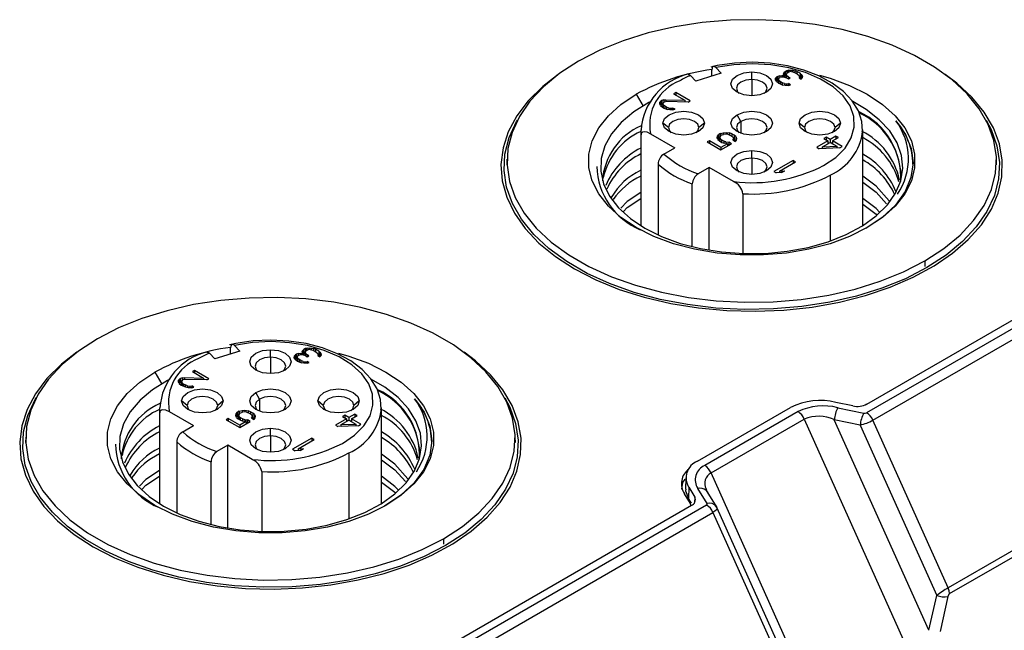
# Model space of a CAD drawing. Header units: millimetres. Extents: x 0 to 559, y 0 to 432.
# Tile 17 of 21: x 412 to 448, y 272 to 295. Entities that reach past the tile are written whole.
import ezdxf

# ---------------------------------------------------------------- set-up
doc = ezdxf.new("R2010")
doc.units = ezdxf.units.MM
doc.header["$LTSCALE"] = 2

msp = doc.modelspace()

# ---------------------------------------------------------------- linework, layer by layer
for p, q in [((437.956, 292.649), (437.033, 292.36)), ((437.614, 292.542), (437.614, 292.767)), ((437.758, 292.859), (437.956, 292.649)), ((439.081, 292.422), (439.081, 292.701)), ((440.243, 292.622), (440.259, 292.665)), ((440.287, 292.562), (440.243, 292.622)), ((440.305, 292.708), (440.259, 292.665)), ((440.259, 292.665), (440.259, 292.6)), ((440.365, 292.743), (440.305, 292.708)), ((440.305, 292.708), (440.305, 292.545)), ((440.378, 292.665), (440.348, 292.614)), ((440.348, 292.614), (440.362, 292.571)), ((440.348, 292.614), (440.348, 292.484)), ((440.425, 292.76), (440.365, 292.743)), ((440.365, 292.743), (440.365, 292.643)), ((440.378, 292.665), (440.438, 292.7)), ((440.425, 292.76), (440.499, 292.769)), ((440.425, 292.692), (440.425, 292.76)), ((440.438, 292.7), (440.483, 292.709)), ((440.543, 292.709), (440.483, 292.709)), ((440.499, 292.769), (440.574, 292.761)), ((440.499, 292.769), (440.499, 292.709)), ((440.543, 292.709), (440.587, 292.701)), ((440.574, 292.761), (440.663, 292.744)), ((440.574, 292.761), (440.574, 292.704)), ((440.587, 292.701), (440.676, 292.667)), ((440.737, 292.719), (440.663, 292.744)), ((440.663, 292.744), (440.663, 292.672)), ((440.676, 292.667), (440.764, 292.616)), ((440.854, 292.651), (440.737, 292.719)), ((440.737, 292.719), (440.737, 292.632)), ((440.764, 292.616), (440.823, 292.565)), ((440.898, 292.608), (440.854, 292.651)), ((440.854, 292.651), (440.854, 292.488)), ((440.898, 292.608), (440.927, 292.557)), ((440.898, 292.608), (440.898, 292.445)), ((437.033, 292.36), (436.836, 292.57)), ((439.081, 292.422), (439.081, 291.821)), ((439.957, 292.405), (439.958, 292.474)), ((439.986, 292.354), (439.957, 292.405)), ((440.003, 292.517), (439.958, 292.474)), ((439.958, 292.474), (439.958, 292.403)), ((439.986, 292.354), (440.074, 292.285)), ((440.003, 292.354), (439.995, 292.346)), ((440.033, 292.534), (440.003, 292.517)), ((440.003, 292.517), (440.003, 292.354)), ((440.033, 292.371), (440.003, 292.354)), ((440.108, 292.561), (440.033, 292.534)), ((440.033, 292.534), (440.033, 292.371)), ((440.061, 292.381), (440.033, 292.371)), ((440.077, 292.474), (440.061, 292.431)), ((440.061, 292.431), (440.075, 292.389)), ((440.061, 292.431), (440.061, 292.295)), ((440.074, 292.285), (440.103, 292.268)), ((440.134, 292.337), (440.075, 292.389)), ((440.075, 292.389), (440.075, 292.284)), ((440.077, 292.474), (440.107, 292.492)), ((440.103, 292.268), (440.221, 292.218)), ((440.197, 292.51), (440.107, 292.492)), ((440.108, 292.561), (440.183, 292.57)), ((440.108, 292.561), (440.108, 292.492)), ((440.193, 292.303), (440.134, 292.337)), ((440.134, 292.337), (440.134, 292.255)), ((440.183, 292.57), (440.287, 292.562)), ((440.183, 292.57), (440.183, 292.507)), ((440.282, 292.269), (440.193, 292.303)), ((440.193, 292.303), (440.193, 292.23)), ((440.256, 292.51), (440.197, 292.51)), ((440.375, 292.476), (440.256, 292.51)), ((440.282, 292.269), (440.356, 292.261)), ((440.282, 292.269), (440.282, 292.206)), ((440.287, 292.562), (440.287, 292.501)), ((440.305, 292.545), (440.287, 292.528)), ((440.348, 292.569), (440.305, 292.545)), ((440.356, 292.261), (440.431, 292.27)), ((440.356, 292.261), (440.356, 292.201)), ((440.435, 292.511), (440.362, 292.571)), ((440.362, 292.571), (440.362, 292.48)), ((440.375, 292.476), (440.434, 292.442)), ((440.429, 292.202), (440.504, 292.228)), ((440.504, 292.228), (440.431, 292.27)), ((440.431, 292.27), (440.431, 292.202)), ((440.434, 292.442), (440.494, 292.477)), ((440.494, 292.477), (440.435, 292.511)), ((440.435, 292.511), (440.435, 292.443)), ((440.837, 292.505), (440.821, 292.479)), ((440.821, 292.479), (440.895, 292.436)), ((440.823, 292.565), (440.837, 292.539)), ((440.837, 292.505), (440.837, 292.539)), ((440.837, 292.539), (440.837, 292.47)), ((440.837, 292.505), (440.837, 292.47)), ((440.854, 292.488), (440.837, 292.498)), ((440.898, 292.445), (440.854, 292.488)), ((440.895, 292.436), (440.926, 292.471)), ((440.9, 292.442), (440.898, 292.445)), ((440.941, 292.514), (440.926, 292.471)), ((440.927, 292.557), (440.941, 292.514)), ((440.927, 292.557), (440.927, 292.475)), ((434.838, 291.879), (435.093, 291.437)), ((436.288, 291.94), (436.212, 291.897)), ((436.212, 291.897), (436.625, 291.659)), ((436.818, 291.634), (436.288, 291.94)), ((436.288, 291.94), (436.288, 291.853)), ((440.31, 292.201), (440.221, 292.218)), ((440.429, 292.202), (440.31, 292.201)), ((435.699, 291.515), (435.701, 291.584)), ((435.728, 291.464), (435.699, 291.515)), ((435.746, 291.627), (435.701, 291.584)), ((435.701, 291.584), (435.701, 291.513)), ((435.776, 291.645), (435.746, 291.627)), ((435.746, 291.627), (435.746, 291.464)), ((435.851, 291.671), (435.776, 291.645)), ((435.776, 291.645), (435.776, 291.482)), ((435.819, 291.496), (435.776, 291.482)), ((435.834, 291.576), (435.819, 291.533)), ((435.819, 291.533), (435.833, 291.49)), ((435.819, 291.533), (435.819, 291.394)), ((435.834, 291.576), (435.865, 291.594)), ((435.851, 291.671), (435.926, 291.68)), ((435.851, 291.671), (435.851, 291.586)), ((435.954, 291.612), (435.865, 291.594)), ((435.926, 291.68), (436.625, 291.659)), ((435.926, 291.68), (435.926, 291.606)), ((436.743, 291.591), (435.954, 291.612)), ((436.625, 291.659), (436.625, 291.594)), ((436.743, 291.591), (436.818, 291.634)), ((435.728, 291.464), (435.801, 291.404)), ((435.746, 291.464), (435.738, 291.456)), ((435.776, 291.482), (435.746, 291.464)), ((435.801, 291.404), (435.86, 291.37)), ((435.891, 291.439), (435.833, 291.49)), ((435.833, 291.49), (435.833, 291.386)), ((435.86, 291.37), (435.979, 291.319)), ((435.95, 291.405), (435.891, 291.439)), ((435.891, 291.439), (435.891, 291.357)), ((436.039, 291.371), (435.95, 291.405)), ((435.95, 291.405), (435.95, 291.332)), ((436.068, 291.303), (435.979, 291.319)), ((436.039, 291.371), (436.113, 291.363)), ((436.039, 291.371), (436.039, 291.308)), ((436.187, 291.304), (436.068, 291.303)), ((436.113, 291.363), (436.188, 291.372)), ((436.113, 291.363), (436.113, 291.303)), ((436.187, 291.304), (436.262, 291.33)), ((436.262, 291.33), (436.188, 291.372)), ((436.188, 291.372), (436.188, 291.304)), ((436.018, 290.654), (435.818, 290.818)), ((437.343, 290.818), (437.143, 290.654)), ((438.683, 290.884), (438.542, 291.129)), ((438.683, 290.884), (438.683, 290.442)), ((441.018, 290.654), (440.818, 290.818)), ((442.343, 290.818), (442.143, 290.654)), ((435.006, 290.573), (435.006, 287.049)), ((435.006, 290.561), (435.018, 290.387)), ((435.365, 290.431), (436.259, 289.915)), ((437.931, 290.439), (437.87, 290.405)), ((437.931, 290.439), (438.035, 290.466)), ((437.931, 290.439), (437.931, 290.338)), ((438.035, 290.466), (438.14, 290.475)), ((438.035, 290.466), (438.035, 290.402)), ((438.124, 290.415), (438.049, 290.406)), ((438.198, 290.407), (438.124, 290.415)), ((438.14, 290.475), (438.258, 290.458)), ((438.14, 290.475), (438.14, 290.413)), ((438.347, 290.425), (438.258, 290.458)), ((438.258, 290.458), (438.258, 290.386)), ((438.435, 290.374), (438.347, 290.425)), ((438.347, 290.425), (438.347, 290.338)), ((443.155, 290.528), (443.156, 290.573)), ((443.156, 287.049), (443.156, 290.573)), ((435.018, 287.041), (435.018, 290.387)), ((437.524, 290.17), (437.448, 290.127)), ((437.448, 290.127), (437.949, 289.838)), ((437.951, 289.924), (437.524, 290.17)), ((437.524, 290.17), (437.524, 290.084)), ((437.809, 290.284), (437.825, 290.344)), ((437.837, 290.215), (437.809, 290.284)), ((437.825, 290.344), (437.87, 290.405)), ((437.825, 290.344), (437.825, 290.245)), ((437.837, 290.215), (437.896, 290.164)), ((437.87, 290.241), (437.845, 290.208)), ((437.87, 290.405), (437.87, 290.241)), ((437.913, 290.266), (437.87, 290.241)), ((437.896, 290.164), (437.984, 290.113)), ((437.929, 290.336), (437.913, 290.293)), ((437.913, 290.293), (437.927, 290.25)), ((437.913, 290.293), (437.913, 290.154)), ((437.971, 290.208), (437.927, 290.25)), ((437.927, 290.146), (437.927, 290.25)), ((437.929, 290.336), (437.959, 290.371)), ((437.949, 289.838), (438.341, 290.064)), ((438.192, 290.063), (437.951, 289.924)), ((437.959, 290.371), (437.989, 290.388)), ((438.059, 290.157), (437.971, 290.208)), ((437.971, 290.208), (437.971, 290.121)), ((437.984, 290.113), (438.073, 290.079)), ((437.989, 290.388), (438.049, 290.406)), ((438.133, 290.131), (438.059, 290.157)), ((438.059, 290.157), (438.059, 290.084)), ((438.192, 290.063), (438.073, 290.079)), ((438.133, 290.131), (438.237, 290.123)), ((438.133, 290.131), (438.133, 290.071)), ((438.192, 290.063), (438.192, 289.978)), ((438.198, 290.407), (438.272, 290.381)), ((438.341, 290.064), (438.237, 290.123)), ((438.237, 290.123), (438.237, 290.004)), ((438.272, 290.381), (438.36, 290.33)), ((438.36, 290.33), (438.404, 290.288)), ((438.388, 290.193), (438.418, 290.245)), ((438.388, 290.193), (438.476, 290.142)), ((438.418, 290.245), (438.404, 290.288)), ((438.418, 290.245), (438.418, 290.175)), ((438.435, 290.21), (438.418, 290.22)), ((438.494, 290.322), (438.435, 290.374)), ((438.435, 290.374), (438.435, 290.21)), ((438.489, 290.164), (438.435, 290.21)), ((438.507, 290.194), (438.476, 290.142)), ((438.494, 290.322), (438.523, 290.254)), ((438.494, 290.322), (438.494, 290.172)), ((438.523, 290.254), (438.507, 290.194)), ((441.873, 290.164), (441.467, 289.93)), ((441.676, 289.948), (441.962, 290.113)), ((441.816, 290.301), (441.726, 290.249)), ((441.726, 290.249), (441.873, 290.164)), ((441.964, 290.216), (441.816, 290.301)), ((441.816, 290.301), (441.816, 290.197)), ((441.873, 290.164), (441.873, 290.062)), ((441.911, 290.084), (441.873, 290.105)), ((441.962, 290.113), (442.212, 289.969)), ((442.174, 290.338), (441.964, 290.216)), ((441.964, 290.216), (441.964, 290.112)), ((442.052, 290.104), (442.015, 290.083)), ((442.052, 290.165), (442.263, 290.287)), ((442.406, 289.961), (442.052, 290.165)), ((442.052, 290.165), (442.052, 290.061)), ((442.263, 290.287), (442.174, 290.338)), ((442.174, 290.338), (442.174, 290.236)), ((435.857, 289.683), (436.259, 289.915)), ((437.951, 289.924), (437.951, 289.839)), ((439.081, 289.536), (439.081, 289.815)), ((441.467, 289.93), (441.556, 289.879)), ((442.315, 289.909), (441.556, 289.879)), ((441.676, 289.887), (441.67, 289.883)), ((441.676, 289.948), (442.212, 289.969)), ((441.676, 289.884), (441.676, 289.948)), ((442.212, 289.969), (442.212, 289.905)), ((442.22, 289.905), (442.212, 289.91)), ((442.315, 289.909), (442.406, 289.961)), ((430.09, 289.493), (430.086, 289.289)), ((439.081, 289.536), (439.081, 288.934)), ((440.601, 289.45), (439.894, 289.042)), ((440.103, 289.06), (440.689, 289.399)), ((440.689, 289.399), (440.601, 289.45)), ((440.601, 289.45), (440.601, 289.348)), ((448.076, 289.289), (448.071, 289.493)), ((435.639, 289.313), (435.639, 286.711)), ((437.518, 289.189), (437.116, 288.957)), ((438.412, 288.673), (437.518, 289.189)), ((437.518, 286.15), (437.518, 289.189)), ((439.894, 289.042), (439.982, 288.991)), ((440.176, 289.001), (439.982, 288.991)), ((440.103, 288.999), (440.099, 288.997)), ((440.103, 289.06), (440.296, 289.07)), ((440.103, 289.06), (440.103, 288.997)), ((440.176, 289.001), (440.296, 289.07)), ((441.962, 288.909), (441.962, 286.486)), ((436.898, 286.279), (436.898, 288.586)), ((438.759, 288.227), (438.759, 286.026)), ((455.102, 286.994), (443.3, 280.181)), ((443.313, 280.501), (454.546, 286.986)), ((443.531, 279.908), (455.333, 286.721)), ((445.438, 285.759), (445.442, 285.553)), ((419.936, 282.337), (419.936, 282.562)), ((420.081, 282.654), (420.278, 282.444)), ((421.403, 282.217), (421.403, 282.496)), ((422.566, 282.416), (422.581, 282.46)), ((422.627, 282.503), (422.581, 282.46)), ((422.581, 282.46), (422.581, 282.395)), ((422.687, 282.538), (422.627, 282.503)), ((422.627, 282.503), (422.627, 282.339)), ((422.701, 282.46), (422.67, 282.409)), ((422.747, 282.555), (422.687, 282.538)), ((422.687, 282.538), (422.687, 282.438)), ((422.701, 282.46), (422.761, 282.495)), ((422.747, 282.555), (422.822, 282.564)), ((422.747, 282.487), (422.747, 282.555)), ((422.761, 282.495), (422.806, 282.504)), ((422.865, 282.504), (422.806, 282.504)), ((422.822, 282.564), (422.896, 282.556)), ((422.822, 282.564), (422.822, 282.504)), ((422.865, 282.504), (422.91, 282.496)), ((422.896, 282.556), (422.985, 282.539)), ((422.896, 282.556), (422.896, 282.498)), ((422.91, 282.496), (422.998, 282.462)), ((423.059, 282.514), (422.985, 282.539)), ((422.985, 282.539), (422.985, 282.467)), ((422.998, 282.462), (423.087, 282.411)), ((423.177, 282.446), (423.059, 282.514)), ((423.059, 282.514), (423.059, 282.427)), ((419.355, 282.155), (419.158, 282.364)), ((420.278, 282.444), (419.355, 282.155)), ((421.403, 282.217), (421.403, 281.616)), ((422.279, 282.2), (422.28, 282.269)), ((422.308, 282.149), (422.279, 282.2)), ((422.326, 282.312), (422.28, 282.269)), ((422.28, 282.269), (422.28, 282.198)), ((422.308, 282.149), (422.396, 282.08)), ((422.326, 282.149), (422.318, 282.141)), ((422.356, 282.329), (422.326, 282.312)), ((422.326, 282.312), (422.326, 282.149)), ((422.356, 282.166), (422.326, 282.149)), ((422.431, 282.356), (422.356, 282.329)), ((422.356, 282.329), (422.356, 282.166)), ((422.384, 282.176), (422.356, 282.166)), ((422.399, 282.269), (422.384, 282.226)), ((422.384, 282.226), (422.398, 282.183)), ((422.384, 282.226), (422.384, 282.09)), ((422.456, 282.132), (422.398, 282.183)), ((422.398, 282.183), (422.398, 282.079)), ((422.399, 282.269), (422.429, 282.287)), ((422.519, 282.304), (422.429, 282.287)), ((422.431, 282.356), (422.505, 282.365)), ((422.431, 282.356), (422.431, 282.287)), ((422.515, 282.098), (422.456, 282.132)), ((422.456, 282.132), (422.456, 282.05)), ((422.505, 282.365), (422.609, 282.357)), ((422.505, 282.365), (422.505, 282.302)), ((422.604, 282.064), (422.515, 282.098)), ((422.515, 282.098), (422.515, 282.025)), ((422.579, 282.305), (422.519, 282.304)), ((422.609, 282.357), (422.566, 282.416)), ((422.697, 282.271), (422.579, 282.305)), ((422.609, 282.357), (422.609, 282.296)), ((422.627, 282.339), (422.609, 282.323)), ((422.67, 282.364), (422.627, 282.339)), ((422.67, 282.409), (422.684, 282.366)), ((422.67, 282.409), (422.67, 282.279)), ((422.757, 282.306), (422.684, 282.366)), ((422.684, 282.366), (422.684, 282.275)), ((422.697, 282.271), (422.756, 282.237)), ((422.756, 282.237), (422.816, 282.272)), ((422.816, 282.272), (422.757, 282.306)), ((422.757, 282.306), (422.757, 282.238)), ((423.087, 282.411), (423.145, 282.36)), ((423.159, 282.3), (423.144, 282.274)), ((423.144, 282.274), (423.217, 282.231)), ((423.145, 282.36), (423.16, 282.334)), ((423.159, 282.3), (423.16, 282.334)), ((423.159, 282.3), (423.159, 282.265)), ((423.16, 282.334), (423.16, 282.265)), ((423.177, 282.283), (423.16, 282.292)), ((423.221, 282.403), (423.177, 282.446)), ((423.177, 282.446), (423.177, 282.283)), ((423.221, 282.24), (423.177, 282.283)), ((423.217, 282.231), (423.248, 282.266)), ((423.221, 282.403), (423.249, 282.352)), ((423.221, 282.403), (423.221, 282.24)), ((423.222, 282.237), (423.221, 282.24)), ((423.264, 282.309), (423.248, 282.266)), ((423.249, 282.352), (423.264, 282.309)), ((423.249, 282.352), (423.249, 282.27)), ((418.61, 281.735), (418.535, 281.692)), ((419.14, 281.429), (418.61, 281.735)), ((418.61, 281.735), (418.61, 281.648)), ((422.396, 282.08), (422.425, 282.063)), ((422.425, 282.063), (422.544, 282.012)), ((422.633, 281.996), (422.544, 282.012)), ((422.604, 282.064), (422.678, 282.056)), ((422.604, 282.064), (422.604, 282.001)), ((422.752, 281.997), (422.633, 281.996)), ((422.678, 282.056), (422.753, 282.065)), ((422.678, 282.056), (422.678, 281.996)), ((422.752, 281.997), (422.827, 282.023)), ((422.827, 282.023), (422.753, 282.065)), ((422.753, 282.065), (422.753, 281.997)), ((417.16, 281.674), (417.416, 281.232)), ((418.022, 281.31), (418.023, 281.379)), ((418.068, 281.422), (418.023, 281.379)), ((418.023, 281.379), (418.023, 281.308)), ((418.098, 281.44), (418.068, 281.422)), ((418.068, 281.422), (418.068, 281.259)), ((418.173, 281.466), (418.098, 281.44)), ((418.098, 281.44), (418.098, 281.276)), ((418.157, 281.371), (418.141, 281.328)), ((418.157, 281.371), (418.187, 281.389)), ((418.173, 281.466), (418.248, 281.475)), ((418.173, 281.466), (418.173, 281.381)), ((418.276, 281.406), (418.187, 281.389)), ((418.248, 281.475), (418.947, 281.453)), ((418.248, 281.475), (418.248, 281.401)), ((419.065, 281.385), (418.276, 281.406)), ((418.535, 281.692), (418.947, 281.453)), ((418.947, 281.453), (418.947, 281.389)), ((419.065, 281.385), (419.14, 281.429)), ((418.05, 281.259), (418.022, 281.31)), ((418.05, 281.259), (418.124, 281.199)), ((418.068, 281.259), (418.06, 281.251)), ((418.098, 281.276), (418.068, 281.259)), ((418.141, 281.291), (418.098, 281.276)), ((418.124, 281.199), (418.183, 281.165)), ((418.141, 281.328), (418.155, 281.285)), ((418.141, 281.328), (418.141, 281.189)), ((418.214, 281.234), (418.155, 281.285)), ((418.155, 281.285), (418.155, 281.181)), ((418.183, 281.165), (418.301, 281.114)), ((418.273, 281.2), (418.214, 281.234)), ((418.214, 281.234), (418.214, 281.152)), ((418.361, 281.166), (418.273, 281.2)), ((418.273, 281.2), (418.273, 281.127)), ((418.39, 281.098), (418.301, 281.114)), ((418.361, 281.166), (418.436, 281.158)), ((418.361, 281.166), (418.361, 281.103)), ((418.509, 281.098), (418.39, 281.098)), ((418.436, 281.158), (418.51, 281.167)), ((418.436, 281.158), (418.436, 281.098)), ((418.509, 281.098), (418.584, 281.125)), ((418.584, 281.125), (418.51, 281.167)), ((418.51, 281.167), (418.51, 281.099)), ((421.005, 280.679), (420.864, 280.924)), ((421.005, 280.679), (421.005, 280.237)), ((417.328, 280.367), (417.328, 276.844)), ((417.328, 280.356), (417.341, 280.182)), ((418.341, 280.449), (418.141, 280.612)), ((419.666, 280.612), (419.466, 280.449)), ((423.341, 280.449), (423.141, 280.612)), ((424.666, 280.612), (424.466, 280.449)), ((425.477, 280.323), (425.478, 280.367)), ((425.478, 276.844), (425.478, 280.367)), ((437.083, 278.4), (440.509, 280.378)), ((442.791, 280.434), (442.17, 280.562)), ((442.242, 280.367), (443.195, 280.17)), ((417.341, 276.836), (417.341, 280.182)), ((417.688, 280.226), (418.582, 279.71)), ((419.846, 279.965), (419.771, 279.922)), ((419.771, 279.922), (420.272, 279.633)), ((420.273, 279.719), (419.846, 279.965)), ((419.846, 279.965), (419.846, 279.878)), ((420.131, 280.079), (420.147, 280.139)), ((420.159, 280.01), (420.131, 280.079)), ((420.147, 280.139), (420.193, 280.199)), ((420.147, 280.139), (420.147, 280.04)), ((420.159, 280.01), (420.218, 279.959)), ((420.193, 280.036), (420.168, 280.003)), ((420.253, 280.234), (420.193, 280.199)), ((420.193, 280.199), (420.193, 280.036)), ((420.235, 280.061), (420.193, 280.036)), ((420.218, 279.959), (420.306, 279.908)), ((420.251, 280.131), (420.235, 280.088)), ((420.235, 280.088), (420.249, 280.045)), ((420.235, 280.088), (420.235, 279.949)), ((420.293, 280.002), (420.249, 280.045)), ((420.249, 279.941), (420.249, 280.045)), ((420.251, 280.131), (420.281, 280.166)), ((420.253, 280.234), (420.358, 280.261)), ((420.253, 280.234), (420.253, 280.133)), ((420.281, 280.166), (420.311, 280.183)), ((420.382, 279.951), (420.293, 280.002)), ((420.293, 280.002), (420.293, 279.916)), ((420.311, 280.183), (420.371, 280.201)), ((420.358, 280.261), (420.462, 280.27)), ((420.358, 280.261), (420.358, 280.197)), ((420.446, 280.21), (420.371, 280.201)), ((420.456, 279.926), (420.382, 279.951)), ((420.382, 279.951), (420.382, 279.879)), ((420.52, 280.201), (420.446, 280.21)), ((420.456, 279.926), (420.56, 279.918)), ((420.456, 279.926), (420.456, 279.866)), ((420.462, 280.27), (420.581, 280.253)), ((420.462, 280.27), (420.462, 280.208)), ((420.52, 280.201), (420.594, 280.176)), ((420.669, 280.22), (420.581, 280.253)), ((420.581, 280.253), (420.581, 280.181)), ((420.594, 280.176), (420.683, 280.125)), ((420.758, 280.169), (420.669, 280.22)), ((420.669, 280.22), (420.669, 280.133)), ((420.683, 280.125), (420.726, 280.082)), ((420.71, 279.988), (420.741, 280.04)), ((420.71, 279.988), (420.798, 279.937)), ((420.741, 280.04), (420.726, 280.082)), ((420.741, 280.04), (420.741, 279.97)), ((420.758, 280.005), (420.741, 280.015)), ((420.816, 280.117), (420.758, 280.169)), ((420.758, 280.169), (420.758, 280.005)), ((420.811, 279.959), (420.758, 280.005)), ((420.829, 279.988), (420.798, 279.937)), ((420.816, 280.117), (420.845, 280.049)), ((420.816, 280.117), (420.816, 279.967)), ((420.845, 280.049), (420.829, 279.988)), ((424.196, 279.959), (423.79, 279.725)), ((424.139, 280.096), (424.048, 280.044)), ((424.048, 280.044), (424.196, 279.959)), ((424.286, 280.011), (424.139, 280.096)), ((424.139, 280.096), (424.139, 279.992)), ((424.196, 279.959), (424.196, 279.857)), ((424.497, 280.133), (424.286, 280.011)), ((424.286, 280.011), (424.286, 279.907)), ((424.374, 279.96), (424.585, 280.082)), ((424.728, 279.756), (424.374, 279.96)), ((424.374, 279.96), (424.374, 279.856)), ((424.585, 280.082), (424.497, 280.133)), ((424.497, 280.133), (424.497, 280.031)), ((440.78, 280.221), (437.354, 278.243)), ((437.586, 277.97), (441.012, 279.948)), ((441.012, 279.948), (445.106, 270.832)), ((445.587, 272.189), (442.113, 279.926)), ((443.066, 279.729), (442.113, 279.926)), ((418.18, 279.478), (418.582, 279.71)), ((420.272, 279.633), (420.663, 279.859)), ((420.514, 279.858), (420.273, 279.719)), ((420.273, 279.719), (420.273, 279.634)), ((420.306, 279.908), (420.395, 279.874)), ((420.514, 279.858), (420.395, 279.874)), ((420.514, 279.858), (420.514, 279.773)), ((420.663, 279.859), (420.56, 279.918)), ((420.56, 279.918), (420.56, 279.799)), ((421.403, 279.331), (421.403, 279.609)), ((423.79, 279.725), (423.878, 279.674)), ((424.638, 279.704), (423.878, 279.674)), ((423.998, 279.682), (423.992, 279.678)), ((423.998, 279.743), (424.284, 279.908)), ((423.998, 279.743), (424.535, 279.764)), ((423.998, 279.678), (423.998, 279.743)), ((424.233, 279.879), (424.196, 279.9)), ((424.284, 279.908), (424.535, 279.764)), ((424.374, 279.899), (424.337, 279.877)), ((424.535, 279.764), (424.535, 279.7)), ((424.542, 279.7), (424.535, 279.704)), ((424.638, 279.704), (424.728, 279.756)), ((443.066, 279.729), (445.877, 273.471)), ((446.298, 273.748), (443.531, 279.908)), ((412.412, 279.288), (412.408, 279.084)), ((421.403, 279.331), (421.403, 278.729)), ((422.923, 279.245), (422.216, 278.837)), ((423.012, 279.194), (422.923, 279.245)), ((422.923, 279.245), (422.923, 279.143)), ((430.398, 279.084), (430.394, 279.288)), ((417.962, 279.108), (417.962, 276.506)), ((419.84, 278.984), (419.438, 278.752)), ((420.734, 278.468), (419.84, 278.984)), ((419.84, 275.945), (419.84, 278.984)), ((422.216, 278.837), (422.305, 278.786)), ((422.425, 278.855), (423.012, 279.194)), ((422.425, 278.855), (422.619, 278.865)), ((422.425, 278.855), (422.425, 278.792)), ((422.498, 278.796), (422.619, 278.865)), ((422.498, 278.796), (422.305, 278.786)), ((422.425, 278.794), (422.421, 278.792)), ((424.284, 278.704), (424.284, 276.281)), ((419.22, 276.074), (419.22, 278.381)), ((421.081, 278.022), (421.081, 275.821)), ((436.657, 277.786), (436.649, 277.378)), ((441.68, 268.854), (437.586, 277.97)), ((436.764, 277.441), (436.755, 277.031)), ((436.764, 277.441), (436.986, 277.082)), ((437.442, 276.849), (437.101, 277.4)), ((436.835, 276.85), (436.614, 277.206)), ((436.862, 276.859), (436.755, 277.031)), ((436.986, 277.082), (436.981, 276.887)), ((437.396, 277.337), (437.397, 277.379)), ((437.429, 277.324), (437.406, 277.383)), ((437.782, 276.733), (437.441, 277.284)), ((437.424, 276.789), (425.622, 269.976)), ((425.636, 270.296), (436.869, 276.781)), ((436.846, 276.782), (436.835, 276.85)), ((437.782, 276.733), (437.803, 276.691)), ((437.803, 276.691), (437.81, 276.663)), ((440.632, 270.398), (437.81, 276.68)), ((425.854, 269.703), (437.656, 276.516)), ((437.656, 276.516), (440.422, 270.356)), ((450.296, 276.056), (446.298, 273.748)), ((446.349, 273.537), (450.347, 275.845)), ((427.761, 275.554), (427.764, 275.348)), ((445.587, 272.189), (445.877, 273.471)), ((446.289, 273.428), (445.999, 272.146))]:
    msp.add_line(p, q)
at = {"flags": 128}
for points in [[(445.438, 285.759), (446.134, 286.21), (446.733, 286.705), (447.23, 287.236), (447.616, 287.797), (447.886, 288.38), (448.038, 288.977), (448.068, 289.58), (447.977, 290.182), (447.766, 290.773), (447.437, 291.346), (446.995, 291.893), (446.446, 292.407), (445.797, 292.88), (445.058, 293.307), (444.238, 293.681), (443.348, 293.998), (442.4, 294.253), (441.408, 294.443), (440.384, 294.565), (439.342, 294.618), (438.297, 294.6), (437.263, 294.513), (436.253, 294.357), (435.281, 294.134), (434.361, 293.847), (433.504, 293.501), (432.723, 293.1)], [(432.723, 293.1), (432.028, 292.649), (431.428, 292.154), (430.932, 291.623), (430.546, 291.062), (430.275, 290.479), (430.124, 289.882), (430.093, 289.278), (430.184, 288.677), (430.396, 288.086), (430.725, 287.513), (431.167, 286.966), (431.715, 286.452), (432.364, 285.979), (433.103, 285.552), (433.924, 285.178), (434.813, 284.861), (435.761, 284.606), (436.754, 284.416), (437.778, 284.294), (438.819, 284.241), (439.864, 284.259), (440.899, 284.346), (441.909, 284.502), (442.881, 284.725), (443.801, 285.012), (444.657, 285.358), (445.438, 285.759)], [(443.149, 290.522), (443.126, 290.875), (442.998, 291.266), (442.772, 291.636), (442.45, 291.98), (442.039, 292.289), (441.548, 292.554), (440.993, 292.767), (440.388, 292.923), (439.752, 293.019), (439.098, 293.052), (438.444, 293.022), (437.807, 292.93), (437.575, 292.88)], [(441.722, 289.26), (442.165, 289.561), (442.508, 289.904), (442.737, 290.276), (442.847, 290.666), (442.832, 291.062), (442.694, 291.449), (442.437, 291.815), (442.069, 292.149), (441.604, 292.439), (441.055, 292.675), (440.441, 292.85), (439.783, 292.959), (439.101, 292.997), (438.419, 292.963), (437.758, 292.859)], [(431.97, 292.606), (431.403, 292.164), (430.873, 291.64), (430.45, 291.084), (430.139, 290.504), (429.945, 289.907), (429.87, 289.301), (429.915, 288.695), (430.079, 288.095), (430.361, 287.51), (430.757, 286.947), (431.261, 286.414), (431.867, 285.918), (432.567, 285.465)], [(432.567, 285.465), (433.352, 285.061), (434.212, 284.711), (435.135, 284.42), (436.109, 284.192), (437.123, 284.029), (438.161, 283.934), (439.212, 283.908), (440.261, 283.951), (441.295, 284.063), (442.3, 284.243), (443.263, 284.487), (444.171, 284.793), (445.013, 285.157), (445.778, 285.574), (446.455, 286.038), (447.036, 286.544), (447.514, 287.085), (447.882, 287.654), (448.134, 288.244), (448.269, 288.846), (448.284, 289.453), (448.179, 290.057), (447.956, 290.651), (447.616, 291.225), (447.166, 291.774), (446.61, 292.289), (446.191, 292.606)], [(436.742, 292.606), (436.78, 292.61), (436.836, 292.57)], [(437.758, 292.859), (437.703, 292.899), (437.656, 292.894), (437.624, 292.849), (437.614, 292.767)], [(439.081, 291.821), (438.789, 291.854), (438.542, 291.95), (438.376, 292.092), (438.318, 292.261), (438.376, 292.429), (438.542, 292.572), (438.789, 292.667), (439.081, 292.701)], [(439.081, 292.701), (439.372, 292.667), (439.62, 292.572), (439.785, 292.429), (439.843, 292.261), (439.785, 292.092), (439.62, 291.95), (439.372, 291.854), (439.081, 291.821)], [(441.575, 292.58), (441.956, 292.469), (442.676, 292.202), (443.323, 291.879), (443.884, 291.505), (444.347, 291.089), (444.702, 290.64), (444.944, 290.166), (445.065, 289.677), (445.065, 289.182), (444.944, 288.693), (444.702, 288.219), (444.347, 287.769), (443.884, 287.354), (443.323, 286.98)], [(439.081, 292.422), (438.865, 292.397), (438.683, 292.327), (438.561, 292.222), (438.518, 292.097), (438.561, 291.973), (438.623, 291.909)], [(439.538, 291.909), (439.6, 291.973), (439.643, 292.097), (439.6, 292.222), (439.478, 292.327), (439.296, 292.397), (439.081, 292.422)], [(443.323, 286.98), (442.676, 286.657), (441.956, 286.389), (441.177, 286.184), (440.356, 286.045), (439.509, 285.975), (438.653, 285.975), (437.805, 286.045), (436.984, 286.184), (436.205, 286.389), (435.485, 286.657), (434.838, 286.98), (434.277, 287.354), (433.815, 287.769), (433.459, 288.219), (433.218, 288.693), (433.096, 289.182), (433.096, 289.677), (433.218, 290.166), (433.459, 290.64), (433.815, 291.089), (434.277, 291.505), (434.838, 291.879)], [(435.385, 291.616), (435.301, 291.573), (434.75, 291.23), (434.29, 290.844), (433.933, 290.425), (433.685, 289.979), (433.553, 289.518), (433.538, 289.05), (433.641, 288.586), (433.86, 288.135), (434.191, 287.708), (434.626, 287.313), (435.155, 286.959)], [(435.155, 286.959), (435.769, 286.654), (436.453, 286.403), (437.193, 286.212), (437.973, 286.085), (438.777, 286.025), (439.587, 286.034), (440.386, 286.111), (441.158, 286.254), (441.886, 286.46), (442.553, 286.725), (443.147, 287.044), (443.654, 287.409), (444.063, 287.812), (444.366, 288.246), (444.557, 288.701), (444.631, 289.167), (444.587, 289.634), (444.425, 290.092), (444.149, 290.532), (443.766, 290.944), (443.282, 291.32), (442.791, 291.609)], [(435.818, 290.818), (435.876, 290.986), (436.042, 291.129), (436.289, 291.224), (436.581, 291.258), (436.872, 291.224), (437.12, 291.129), (437.285, 290.986), (437.343, 290.818)], [(438.542, 291.129), (438.789, 291.224), (439.081, 291.258), (439.373, 291.224), (439.62, 291.129), (439.785, 290.986), (439.843, 290.818), (439.785, 290.649), (439.62, 290.506)], [(440.818, 290.818), (440.876, 290.986), (441.042, 291.129), (441.289, 291.224), (441.581, 291.258), (441.872, 291.224), (442.12, 291.129), (442.285, 290.986), (442.343, 290.818)], [(445.515, 285.511), (444.725, 285.105), (443.858, 284.754), (442.927, 284.464), (441.943, 284.239), (440.921, 284.081), (439.874, 283.992), (438.816, 283.974), (437.762, 284.027), (436.725, 284.151), (435.721, 284.343), (434.762, 284.601), (433.861, 284.922), (433.031, 285.301), (432.283, 285.733), (431.626, 286.212), (431.071, 286.732), (430.624, 287.286), (430.291, 287.866), (430.077, 288.464), (429.985, 289.073), (430.015, 289.683), (430.169, 290.288), (430.443, 290.878), (430.475, 290.933)], [(437.343, 290.818), (437.285, 290.649), (437.12, 290.506), (436.872, 290.411), (436.581, 290.377), (436.289, 290.411), (436.042, 290.506), (435.876, 290.649), (435.818, 290.818)], [(437.143, 290.654), (437.1, 290.779), (436.978, 290.884), (436.796, 290.954), (436.581, 290.979), (436.365, 290.954), (436.183, 290.884), (436.061, 290.779), (436.018, 290.654)], [(439.62, 290.506), (439.373, 290.411), (439.081, 290.377), (438.789, 290.411), (438.542, 290.506), (438.376, 290.649), (438.318, 290.818), (438.376, 290.986), (438.542, 291.129)], [(438.683, 290.884), (438.561, 290.779), (438.518, 290.654), (438.561, 290.53), (438.623, 290.465)], [(439.538, 290.465), (439.6, 290.53), (439.643, 290.654), (439.6, 290.779), (439.478, 290.884), (439.296, 290.954), (439.081, 290.979), (438.865, 290.954), (438.683, 290.884)], [(442.343, 290.818), (442.285, 290.649), (442.12, 290.506), (441.872, 290.411), (441.581, 290.377), (441.289, 290.411), (441.042, 290.506), (440.876, 290.649), (440.818, 290.818)], [(442.143, 290.654), (442.1, 290.779), (441.978, 290.884), (441.796, 290.954), (441.581, 290.979), (441.365, 290.954), (441.183, 290.884), (441.061, 290.779), (441.018, 290.654)], [(444.376, 290.901), (444.725, 290.406), (444.936, 289.887), (445.005, 289.354), (444.929, 288.822), (444.71, 288.303), (444.355, 287.81), (443.871, 287.355), (443.27, 286.949)], [(447.686, 290.933), (447.871, 290.585), (448.085, 289.987), (448.177, 289.378), (448.146, 288.767), (447.993, 288.163), (447.719, 287.573), (447.328, 287.005), (446.826, 286.467), (446.219, 285.967), (445.515, 285.511)], [(435.018, 290.387), (435.025, 290.432), (435.045, 290.468), (435.078, 290.493), (435.124, 290.505), (435.226, 290.493), (435.365, 290.431)], [(436.018, 290.654), (436.061, 290.53), (436.123, 290.466)], [(437.038, 290.466), (437.1, 290.53), (437.143, 290.654)], [(441.018, 290.654), (441.061, 290.53), (441.123, 290.466)], [(442.038, 290.466), (442.1, 290.53), (442.143, 290.654)], [(439.081, 288.934), (438.789, 288.968), (438.542, 289.063), (438.376, 289.206), (438.318, 289.374), (438.376, 289.543), (438.542, 289.686), (438.789, 289.781), (439.081, 289.815)], [(439.081, 289.815), (439.372, 289.781), (439.62, 289.686), (439.785, 289.543), (439.843, 289.374), (439.785, 289.206), (439.62, 289.063), (439.372, 288.968), (439.081, 288.934)], [(439.081, 289.536), (438.865, 289.511), (438.683, 289.441), (438.561, 289.335), (438.518, 289.211), (438.561, 289.087), (438.623, 289.022)], [(439.538, 289.022), (439.6, 289.087), (439.643, 289.211), (439.6, 289.335), (439.478, 289.441), (439.296, 289.511), (439.081, 289.536)], [(444.128, 287.962), (443.654, 288.498), (443.156, 288.867)], [(443.156, 288.654), (443.654, 288.285), (444.035, 287.855)], [(435.006, 288.268), (434.508, 287.937), (434.269, 287.691)], [(434.366, 287.578), (434.508, 287.724), (435.006, 288.056)], [(443.77, 287.55), (443.654, 287.681), (443.156, 288.05)], [(443.156, 287.838), (443.654, 287.469), (443.676, 287.443)], [(427.761, 275.554), (428.456, 276.005), (429.056, 276.499), (429.552, 277.031), (429.938, 277.592), (430.209, 278.175), (430.36, 278.772), (430.391, 279.375), (430.299, 279.977), (430.088, 280.568), (429.759, 281.141), (429.317, 281.688), (428.768, 282.202), (428.12, 282.675), (427.38, 283.102), (426.56, 283.476), (425.67, 283.793), (424.723, 284.048), (423.73, 284.238), (422.706, 284.36), (421.665, 284.413), (420.619, 284.395), (419.585, 284.308), (418.575, 284.151), (417.603, 283.929), (416.683, 283.642), (415.826, 283.296), (415.045, 282.895)], [(415.045, 282.895), (414.35, 282.444), (413.75, 281.949), (413.254, 281.418), (412.868, 280.857), (412.598, 280.274), (412.446, 279.677), (412.416, 279.073), (412.507, 278.472), (412.718, 277.881), (413.047, 277.308), (413.489, 276.761), (414.038, 276.247), (414.686, 275.774), (415.426, 275.347), (416.246, 274.972), (417.136, 274.656), (418.083, 274.401), (419.076, 274.211), (420.1, 274.089), (421.142, 274.036), (422.187, 274.054), (423.221, 274.141), (424.231, 274.297), (425.203, 274.52), (426.123, 274.807), (426.98, 275.153), (427.761, 275.554)], [(425.471, 280.317), (425.449, 280.67), (425.32, 281.061), (425.094, 281.431), (424.773, 281.775), (424.361, 282.084), (423.87, 282.349), (423.315, 282.562), (422.711, 282.718), (422.074, 282.814), (421.421, 282.847), (420.767, 282.817), (420.129, 282.725), (419.897, 282.675)], [(420.081, 282.654), (420.026, 282.694), (419.979, 282.689), (419.947, 282.644), (419.936, 282.562)], [(424.044, 279.055), (424.488, 279.356), (424.83, 279.699), (425.06, 280.071), (425.169, 280.461), (425.154, 280.857), (425.016, 281.244), (424.759, 281.61), (424.392, 281.944), (423.926, 282.234), (423.377, 282.47), (422.764, 282.645), (422.105, 282.754), (421.423, 282.792), (420.741, 282.758), (420.081, 282.654)], [(421.403, 281.616), (421.111, 281.649), (420.864, 281.744), (420.699, 281.887), (420.641, 282.056), (420.699, 282.224), (420.864, 282.367), (421.111, 282.462), (421.403, 282.496)], [(421.403, 282.496), (421.695, 282.462), (421.942, 282.367), (422.107, 282.224), (422.166, 282.056), (422.107, 281.887), (421.942, 281.744), (421.695, 281.649), (421.403, 281.616)], [(414.293, 282.401), (413.725, 281.959), (413.195, 281.435), (412.772, 280.879), (412.461, 280.299), (412.267, 279.702), (412.192, 279.096), (412.237, 278.49), (412.402, 277.89), (412.683, 277.305), (413.079, 276.742), (413.583, 276.209), (414.189, 275.713), (414.889, 275.26)], [(414.889, 275.26), (415.674, 274.856), (416.534, 274.506), (417.457, 274.215), (418.432, 273.987), (419.445, 273.824), (420.484, 273.729), (421.535, 273.703), (422.584, 273.746), (423.617, 273.858), (424.622, 274.038), (425.585, 274.282), (426.494, 274.588), (427.336, 274.952), (428.1, 275.369), (428.778, 275.833), (429.359, 276.339), (429.836, 276.88), (430.204, 277.449), (430.457, 278.039), (430.592, 278.641), (430.607, 279.248), (430.502, 279.852), (430.278, 280.445), (429.939, 281.02), (429.488, 281.569), (428.932, 282.084), (428.513, 282.401)], [(419.064, 282.401), (419.103, 282.405), (419.158, 282.364)], [(421.403, 282.217), (421.188, 282.192), (421.005, 282.122), (420.883, 282.017), (420.841, 281.892), (420.883, 281.768), (420.945, 281.704)], [(421.861, 281.704), (421.923, 281.768), (421.966, 281.892), (421.923, 282.017), (421.801, 282.122), (421.618, 282.192), (421.403, 282.217)], [(423.897, 282.375), (424.279, 282.264), (424.999, 281.997), (425.646, 281.674), (426.206, 281.3), (426.669, 280.884), (427.025, 280.435), (427.266, 279.961), (427.388, 279.471), (427.388, 278.977), (427.266, 278.488), (427.025, 278.014), (426.669, 277.564), (426.206, 277.149), (425.646, 276.775)], [(425.646, 276.775), (424.999, 276.451), (424.279, 276.184), (423.5, 275.979), (422.678, 275.84), (421.831, 275.769), (420.975, 275.769), (420.128, 275.84), (419.306, 275.979), (418.528, 276.184), (417.807, 276.451), (417.16, 276.775), (416.6, 277.149), (416.137, 277.564), (415.781, 278.014), (415.54, 278.488), (415.418, 278.977), (415.418, 279.471), (415.54, 279.961), (415.781, 280.435), (416.137, 280.884), (416.6, 281.3), (417.16, 281.674)], [(417.707, 281.411), (417.624, 281.367), (417.072, 281.025), (416.613, 280.639), (416.255, 280.219), (416.008, 279.774), (415.875, 279.312), (415.86, 278.845), (415.964, 278.381), (416.183, 277.93), (416.513, 277.503), (416.948, 277.108), (417.478, 276.754)], [(417.478, 276.754), (418.091, 276.448), (418.775, 276.197), (419.515, 276.007), (420.295, 275.88), (421.099, 275.82), (421.909, 275.829), (422.709, 275.905), (423.48, 276.048), (424.208, 276.255), (424.875, 276.52), (425.469, 276.838), (425.976, 277.203), (426.385, 277.607), (426.689, 278.041), (426.879, 278.496), (426.953, 278.962), (426.909, 279.429), (426.747, 279.887), (426.472, 280.327), (426.088, 280.739), (425.604, 281.115), (425.113, 281.404)], [(418.141, 280.612), (418.199, 280.781), (418.364, 280.924), (418.611, 281.019), (418.903, 281.053), (419.195, 281.019), (419.442, 280.924), (419.607, 280.781), (419.666, 280.612)], [(420.864, 280.924), (421.111, 281.019), (421.403, 281.053), (421.695, 281.019), (421.942, 280.924), (422.108, 280.781), (422.166, 280.612), (422.108, 280.444), (421.942, 280.301)], [(423.141, 280.612), (423.199, 280.781), (423.364, 280.924), (423.611, 281.019), (423.903, 281.053), (424.195, 281.019), (424.442, 280.924), (424.607, 280.781), (424.666, 280.612)], [(427.838, 275.306), (427.047, 274.899), (426.18, 274.549), (425.249, 274.259), (424.265, 274.034), (423.243, 273.875), (422.196, 273.787), (421.138, 273.769), (420.084, 273.822), (419.048, 273.946), (418.043, 274.138), (417.084, 274.396), (416.183, 274.717), (415.353, 275.096), (414.605, 275.528), (413.949, 276.007), (413.393, 276.527), (412.946, 277.081), (412.613, 277.661), (412.399, 278.259), (412.307, 278.867), (412.338, 279.478), (412.491, 280.083), (412.765, 280.673), (412.797, 280.728)], [(419.466, 280.449), (419.423, 280.573), (419.301, 280.679), (419.118, 280.749), (418.903, 280.774), (418.688, 280.749), (418.505, 280.679), (418.383, 280.573), (418.341, 280.449)], [(421.942, 280.301), (421.695, 280.206), (421.403, 280.172), (421.111, 280.206), (420.864, 280.301), (420.699, 280.444), (420.641, 280.612), (420.699, 280.781), (420.864, 280.924)], [(421.005, 280.679), (420.883, 280.573), (420.841, 280.449), (420.883, 280.325), (420.945, 280.26)], [(421.861, 280.26), (421.923, 280.325), (421.966, 280.449), (421.923, 280.573), (421.801, 280.679), (421.618, 280.749), (421.403, 280.774), (421.188, 280.749), (421.005, 280.679)], [(424.466, 280.449), (424.423, 280.573), (424.301, 280.679), (424.118, 280.749), (423.903, 280.774), (423.688, 280.749), (423.505, 280.679), (423.383, 280.573), (423.341, 280.449)], [(426.698, 280.696), (427.047, 280.201), (427.258, 279.682), (427.327, 279.149), (427.251, 278.617), (427.033, 278.098), (426.677, 277.605), (426.193, 277.15), (425.592, 276.744)], [(430.009, 280.728), (430.193, 280.38), (430.407, 279.782), (430.499, 279.173), (430.468, 278.562), (430.315, 277.958), (430.041, 277.368), (429.65, 276.8), (429.148, 276.262), (428.541, 275.762), (427.838, 275.306)], [(417.341, 280.182), (417.347, 280.227), (417.367, 280.263), (417.4, 280.288), (417.446, 280.3), (417.548, 280.288), (417.688, 280.226)], [(419.666, 280.612), (419.607, 280.444), (419.442, 280.301), (419.195, 280.206), (418.903, 280.172), (418.611, 280.206), (418.364, 280.301), (418.199, 280.444), (418.141, 280.612)], [(418.341, 280.449), (418.383, 280.325), (418.445, 280.26)], [(419.361, 280.26), (419.423, 280.325), (419.466, 280.449)], [(424.666, 280.612), (424.607, 280.444), (424.442, 280.301), (424.195, 280.206), (423.903, 280.172), (423.611, 280.206), (423.364, 280.301), (423.199, 280.444), (423.141, 280.612)], [(423.341, 280.449), (423.383, 280.325), (423.445, 280.26)], [(424.361, 280.26), (424.423, 280.325), (424.466, 280.449)], [(421.403, 278.729), (421.111, 278.763), (420.864, 278.858), (420.699, 279.001), (420.641, 279.169), (420.699, 279.338), (420.864, 279.48), (421.111, 279.576), (421.403, 279.609)], [(421.403, 279.609), (421.695, 279.576), (421.942, 279.48), (422.107, 279.338), (422.166, 279.169), (422.107, 279.001), (421.942, 278.858), (421.695, 278.763), (421.403, 278.729)], [(421.403, 279.331), (421.188, 279.306), (421.005, 279.236), (420.883, 279.13), (420.841, 279.006), (420.883, 278.882), (420.945, 278.817)], [(421.861, 278.817), (421.923, 278.882), (421.966, 279.006), (421.923, 279.13), (421.801, 279.236), (421.618, 279.306), (421.403, 279.331)], [(426.45, 277.757), (425.976, 278.293), (425.478, 278.662)], [(425.478, 278.449), (425.976, 278.08), (426.357, 277.65)], [(417.328, 278.063), (416.83, 277.731), (416.591, 277.486)], [(416.689, 277.373), (416.83, 277.519), (417.328, 277.851)], [(426.092, 277.345), (425.976, 277.476), (425.478, 277.845)], [(425.478, 277.633), (425.976, 277.264), (425.999, 277.238)], [(436.513, 277.377), (436.549, 277.62), (436.634, 277.746)], [(436.661, 277.378), (436.653, 277.309), (436.755, 277.031)], [(437.394, 277.335), (437.409, 277.324), (437.462, 277.241)], [(437.81, 276.663), (437.796, 276.702), (437.735, 276.789)], [(437.81, 276.663), (437.812, 276.656), (437.785, 276.612), (437.73, 276.564), (437.656, 276.516)], [(446.349, 273.537), (446.335, 273.64), (446.298, 273.748)]]:
    msp.add_lwpolyline(points, dxfattribs=at)
for centre, radius, start, end in [((438.645, 284.949), 7.906, 97.5222, 118.7838), ((437.282, 290.413), 2.269, 102.9603, 176.2786), ((437.063, 290.761), 1.73, 111.1277, 190.9981), ((438.396, 288.9), 3.988, 113.0299, 119.3706), ((441.897, 288.774), 2.672, 2.5859, 65.1389), ((441.929, 288.85), 2.623, 355.854, 65.2339), ((442.539, 289.259), 2.464, 1.1103, 41.7943), ((442.513, 289.513), 2.323, 325.9854, 36.7056), ((435.99, 288.53), 2.401, 113.9605, 175.9729), ((436.005, 288.292), 2.433, 114.2449, 167.5746), ((441.148, 290.758), 2.02, 293.7605, 353.4734), ((441.925, 288.165), 2.645, 12.4219, 62.9437), ((441.935, 287.933), 2.652, 15.9071, 62.5906), ((436.254, 287.435), 2.764, 116.8431, 156.6882), ((436.203, 287.286), 2.684, 116.4889, 155.6736), ((436.1, 289.291), 0.461, 121.7562, 177.3694), ((438.216, 292.316), 3.534, 228.1382, 251.8672), ((441.751, 287.201), 2.852, 22.8936, 60.4915), ((441.809, 287.053), 2.767, 24.208, 60.8838), ((435.989, 289.306), 2.605, 181.7364, 247.3571), ((436.05, 286.861), 2.457, 115.1556, 149.9769), ((438.143, 292.196), 3.819, 229.034, 250.9714), ((439.109, 294.36), 5.73, 263.0107, 297.1234), ((436.05, 286.626), 2.477, 114.9426, 146.0967), ((437.366, 288.56), 0.469, 122.2756, 176.85), ((438.162, 288.12), 0.606, 10.1806, 65.6756), ((439.155, 294.231), 6.017, 266.2211, 297.8062), ((420.967, 274.744), 7.906, 97.5222, 118.7838), ((419.605, 280.208), 2.269, 102.9603, 176.2786), ((419.386, 280.556), 1.73, 111.1277, 190.9981), ((420.718, 278.695), 3.988, 113.0299, 119.3706), ((424.251, 278.645), 2.623, 355.854, 65.2339), ((424.219, 278.569), 2.672, 2.5859, 65.1389), ((424.861, 279.054), 2.464, 1.1103, 41.7943), ((424.836, 279.307), 2.323, 325.9854, 36.7056), ((418.313, 278.324), 2.401, 113.9605, 175.9729), ((418.327, 278.087), 2.433, 114.2449, 167.5746), ((423.471, 280.553), 2.02, 293.7605, 353.4734), ((424.247, 277.96), 2.645, 12.4219, 62.9437), ((441.595, 278.172), 2.458, 76.4581, 116.2077), ((441.713, 278.267), 2.165, 75.8825, 115.5338), ((443.26, 279.83), 1.152, 152.1769, 175.2042), ((442.961, 281.171), 0.756, 257.0204, 297.7515), ((424.257, 277.728), 2.652, 15.9071, 62.5906), ((440.456, 279.711), 0.604, 23.0779, 57.5576), ((441.536, 278.655), 1.396, 65.6162, 112.0829), ((444.214, 279.633), 1.152, 152.1769, 175.2042), ((443.233, 280.321), 0.155, 255.9697, 295.4466), ((442.976, 279.671), 0.604, 23.0779, 57.5576), ((418.576, 277.23), 2.764, 116.8431, 156.6882), ((442.653, 281.5), 1.819, 283.1321, 298.8817), ((418.525, 277.081), 2.684, 116.4889, 155.6736), ((418.422, 279.086), 0.461, 121.7562, 177.3694), ((420.538, 282.11), 3.534, 228.1382, 251.8672), ((424.071, 276.994), 2.855, 22.8481, 60.4769), ((424.132, 276.848), 2.767, 24.208, 60.8838), ((418.312, 279.1), 2.605, 181.7364, 247.3571), ((418.372, 276.656), 2.457, 115.1556, 149.9769), ((420.466, 281.991), 3.819, 229.034, 250.9714), ((421.432, 284.155), 5.73, 263.0107, 297.1234), ((418.373, 276.421), 2.477, 114.9426, 146.0967), ((419.689, 278.355), 0.469, 122.2756, 176.85), ((421.478, 284.026), 6.017, 266.2211, 297.8062), ((420.485, 277.915), 0.606, 10.1806, 65.6756), ((437.331, 277.784), 0.663, 111.9469, 211.2158), ((437.581, 277.715), 0.574, 113.246, 213.3624), ((437.03, 277.733), 0.604, 23.0779, 57.5576), ((437.146, 277.578), 0.649, 124.8365, 214.9906), ((437.795, 277.585), 0.439, 118.5178, 207.4721), ((437.186, 277.092), 0.319, 49.4243, 105.552), ((436.797, 276.982), 0.214, 289.6877, 27.8035), ((437.407, 276.827), 0.0417, 294.3298, 32.2787), ((437.1, 276.279), 0.604, 23.0779, 57.5576), ((437.531, 276.553), 0.309, 35.6314, 106.727), ((448.83, 269.444), 4.994, 120.4728, 126.2582), ((446.172, 274.306), 0.887, 250.5403, 277.5557), ((446.46, 273.404), 0.173, 130.0302, 172.1947)]:
    msp.add_arc(centre, radius, start, end)

doc.saveas('drawing.dxf')
